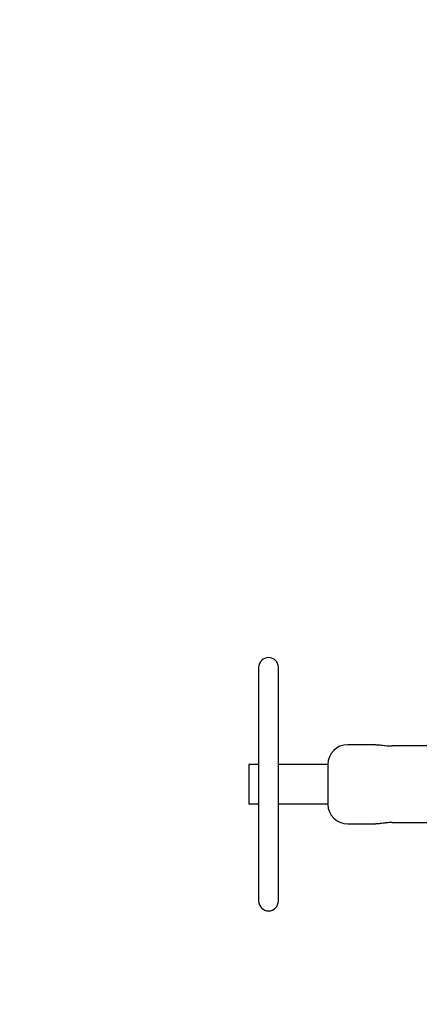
# Model space of a CAD drawing. Header units: inches. Extents: x 36 to 1719, y -84 to 1122.
# Tile 26 of 256: x 403.3 to 408.35, y 310.82 to 323.26. Entities that reach past the tile are written whole.
import ezdxf

# ---------------------------------------------------------------- set-up
doc = ezdxf.new("R2010")
doc.units = ezdxf.units.IN
doc.header["$LTSCALE"] = 48
doc.header["$MEASUREMENT"] = 0
doc.layers.add('Visible (ANSI)', color=7, linetype='Continuous', lineweight=30)

msp = doc.modelspace()

# ---------------------------------------------------------------- linework, layer by layer
at = {"layer": 'Visible (ANSI)'}
for p, q in [((406.31525, 315.07825), (406.31525, 312.12825)), ((406.56525, 312.12825), (406.56525, 315.07825)), ((407.79596, 314.10325), (407.44025, 314.10325)), ((408.60775, 314.0865), (408.00325, 314.0865)), ((406.31525, 313.85325), (406.19025, 313.85325)), ((406.19025, 313.85325), (406.19025, 313.35325)), ((407.19025, 313.85325), (406.56525, 313.85325)), ((407.19025, 313.85325), (407.19025, 313.35325)), ((406.31525, 313.35325), (406.19025, 313.35325)), ((407.19025, 313.35325), (406.56525, 313.35325)), ((407.44025, 313.10325), (407.79596, 313.10325)), ((408.00325, 313.12), (408.60775, 313.12))]:
    msp.add_line(p, q, dxfattribs=at)
msp.add_circle((422.3504, 315.10877), 23.75, dxfattribs=at)
for centre, radius, start, end in [((406.44025, 315.07825), 0.125, 0, 180), ((407.44025, 313.85325), 0.25, 90, 180), ((407.44025, 313.35325), 0.25, 180, 270), ((406.44025, 312.12825), 0.125, 180, 0)]:
    msp.add_arc(centre, radius, start, end, dxfattribs=at)
for points, knots in [([(407.79596, 314.10325), (407.84171, 314.10325), (407.88821, 314.09533), (407.95874, 314.0882), (407.98103, 314.08644), (408.00325, 314.08644)], [0, 0, 0, 0, 0.3858058, 0.3858058, 0.555091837, 0.555091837, 0.555091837, 0.555091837]), ([(408.00325, 313.12028), (407.97825, 313.12028), (407.95309, 313.11826), (407.90231, 313.11257), (407.87628, 313.1087), (407.8322, 313.1044), (407.81395, 313.10325), (407.79596, 313.10325)], [0, 0, 0, 0, 0.190518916, 0.190518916, 0.402903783, 0.402903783, 0.555584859, 0.555584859, 0.555584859, 0.555584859]), ([(408.00325, 313.12028), (407.97892, 313.12028), (407.9545, 313.11833), (407.92358, 313.11494), (407.91618, 313.11406), (407.90884, 313.11316)], [0, 0, 0, 0, 0.185397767, 0.185397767, 0.244367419, 0.244367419, 0.244367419, 0.244367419])]:
    msp.add_open_spline(points, degree=3, knots=knots, dxfattribs=at)
msp.add_open_spline([(407.79596, 314.10325), (407.83254, 314.10325), (407.8701, 314.09832), (407.90858, 314.09353)], degree=3, dxfattribs=at)

doc.saveas('drawing.dxf')
